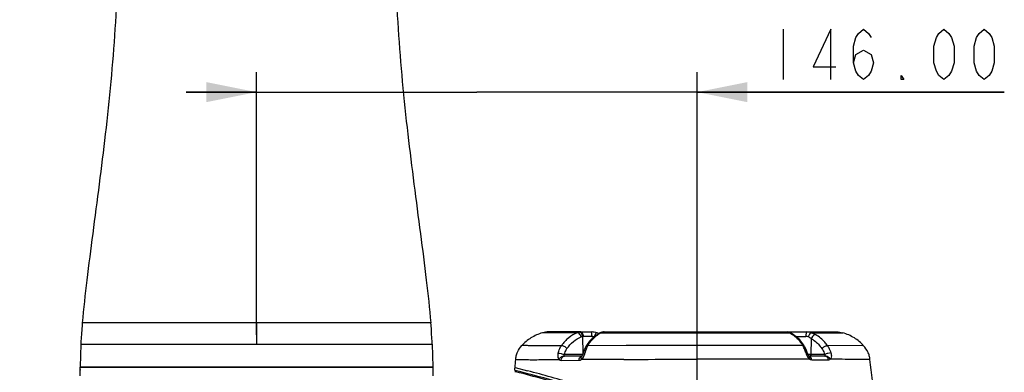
# Model space of a CAD drawing. Header units: millimetres. Extents: x 11 to 407, y 12 to 285.
# Tile 12 of 42: x 138 to 186, y 90 to 107. Entities that reach past the tile are written whole.
import ezdxf

# ---------------------------------------------------------------- set-up
doc = ezdxf.new("R2010")
doc.units = ezdxf.units.MM
doc.header["$LTSCALE"] = 23.1
doc.layers.get('0').update_dxf_attribs({"linetype": 'CONTINUOUS'})
doc.layers.add('02___PRT_ALL_AXES', color=7, linetype='CONTINUOUS')
doc.styles.get("Standard").update_dxf_attribs({"font": 'txt', "width": 0.8})
doc.dimstyles.new('DIMSTYLE_1', dxfattribs={"dimtxt": 2.5, "dimasz": 2.5, "dimexe": 1, "dimexo": 1, "dimtad": 1, "dimlfac": 6.666667, "dimzin": 0, "dimdsep": 46, "dimtxsty": 'Standard', "dimblk": '_FILLED', "dimblk1": '_FILLED', "dimblk2": '_FILLED', "dimcen": 0.09, "dimadec": 0, "dimazin": 0, "dimtp": 0.01, "dimtm": 0.01, "dimtfac": 1, "dimtofl": 0, "dimtmove": 0, "dimatfit": 3, "dimldrblk": '_FILLED', "dimfxl": 0, "dimtolj": 1, "dimtzin": 0, "dimarcsym": 0})

# ---------------------------------------------------------------- blocks, each defined once
blk = doc.blocks.new('_FILLED')
at = {"color": 0, "linetype": 'ByBlock'}
blk.add_solid([(0, 0), (-1, 0.2), (-1, -0.2)], dxfattribs=at)
blk = doc.blocks.new('*D1')
at = {"color": 2, "linetype": 'Continuous'}
for p, q in [((148.044, 221.857), (108.524, 221.857)), ((109.524, 221.857), (109.524, 150.869)), ((109.524, 79.882), (109.524, 150.869)), ((155.819, 79.882), (108.524, 79.882))]:
    blk.add_line(p, q, dxfattribs=at)
at = {"color": 2, "linetype": 'Continuous', "xscale": 2.5, "yscale": 2.5, "zscale": 2.5}
for p, rotation in [((109.524, 221.857), 90.00000013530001), ((109.524, 79.882), 270.0000001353)]:
    blk.add_blockref('_FILLED', p, dxfattribs=dict(at, rotation=rotation))
blk = doc.blocks.new('*D5')
at = {"color": 2, "linetype": 'Continuous'}
for p, q in [((149.31, 91.52), (149.31, 104.579)), ((171.21, 74.027), (171.21, 104.579)), ((149.31, 103.579), (145.81, 103.579)), ((145.81, 103.579), (160.26, 103.579)), ((186.488, 103.579), (160.26, 103.579)), ((171.21, 103.579), (186.488, 103.579))]:
    blk.add_line(p, q, dxfattribs=at)
at = {"color": 2, "linetype": 'Continuous', "xscale": 2.5, "yscale": 2.5, "zscale": 2.5}
for p, rotation in [((149.31, 103.579), 359.9999998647), ((171.21, 103.579), 179.999999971)]:
    blk.add_blockref('_FILLED', p, dxfattribs=dict(at, rotation=rotation))
blk = doc.blocks.new('*D7')
at = {"color": 2, "linetype": 'Continuous'}
for p, q in [((152.706, 144.232), (121.042, 144.232)), ((122.042, 144.232), (122.042, 112.057)), ((122.042, 79.882), (122.042, 112.057)), ((152.706, 79.882), (121.042, 79.882))]:
    blk.add_line(p, q, dxfattribs=at)
at = {"color": 2, "linetype": 'Continuous', "xscale": 2.5, "yscale": 2.5, "zscale": 2.5}
for p, rotation in [((122.042, 144.232), 89.99999986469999), ((122.042, 79.882), 269.9999998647)]:
    blk.add_blockref('_FILLED', p, dxfattribs=dict(at, rotation=rotation))

msp = doc.modelspace()

# ---------------------------------------------------------------- linework, layer by layer
at = {"color": 2, "linetype": 'Continuous'}
msp.add_line((175.4881, 106.7043), (175.4881, 104.2043), dxfattribs=at)
at = {"color": 7, "linetype": 'Continuous'}
for p, q in [((157.9734, 92.1068), (140.6466, 92.1068)), ((149.31, 92.1068), (149.31, 91.0568)), ((163.7536, 91.6575), (163.5249, 91.6214)), ((163.6878, 91.6214), (163.5249, 91.6214)), ((163.8125, 91.6212), (163.6878, 91.6214)), ((163.7525, 91.6568), (165.9729, 91.6568)), ((163.7768, 91.6573), (163.7552, 91.6575)), ((164.2635, 91.6567), (163.7768, 91.6573)), ((164.2665, 91.6209), (163.8125, 91.6212)), ((165.4328, 91.6562), (164.2635, 91.6567)), ((164.502, 91.6207), (164.2665, 91.6209)), ((165.2558, 91.6204), (164.502, 91.6207)), ((166.0886, 91.6478), (166.0437, 91.6522)), ((166.1727, 91.6311), (166.0886, 91.6478)), ((166.2393, 91.6129), (166.1727, 91.6311)), ((166.2395, 91.6128), (166.2393, 91.6129)), ((166.2849, 91.5998), (166.2395, 91.6128)), ((166.2756, 91.6023), (166.2395, 91.6128)), ((166.3399, 91.5867), (166.2756, 91.6023)), ((166.3485, 91.5849), (166.2849, 91.5998)), ((166.3497, 91.5849), (166.3399, 91.5867)), ((166.3963, 91.61), (166.3965, 91.6101)), ((166.4541, 91.6224), (166.8661, 91.6225)), ((166.4705, 91.6392), (166.471, 91.6393)), ((166.4867, 91.6437), (166.4706, 91.6392)), ((166.5904, 91.6581), (166.5945, 91.6581)), ((166.5945, 91.6568), (175.7139, 91.6568)), ((166.8661, 91.6225), (175.8148, 91.6219)), ((175.7151, 91.6583), (175.7133, 91.6583)), ((175.7139, 91.6576), (175.7147, 91.6576)), ((175.749, 91.655), (175.7146, 91.6572)), ((175.7214, 91.6568), (178.2303, 91.6568)), ((175.7836, 91.6484), (175.749, 91.655)), ((175.8178, 91.6372), (175.7836, 91.6484)), ((175.9019, 91.5903), (175.902, 91.5903)), ((175.913, 91.5824), (175.902, 91.5903)), ((175.9178, 91.5533), (175.9429, 91.5371)), ((176.8846, 91.6216), (177.6774, 91.6212)), ((177.6774, 91.6212), (177.7239, 91.6212)), ((177.7239, 91.6212), (178.205, 91.6208)), ((178.205, 91.6208), (178.4594, 91.6209)), ((178.2314, 91.6561), (178.4594, 91.6209)), ((140.5724, 91.0568), (140.5396, 89.9318)), ((140.5724, 91.0568), (158.0476, 91.0568)), ((158.0476, 91.0568), (158.0803, 89.9318)), ((165.5238, 91.4348), (165.5382, 90.583)), ((176.8809, 90.5298), (176.8942, 91.3211)), ((165.542, 90.5993), (165.5375, 90.5829)), ((165.5735, 90.698), (165.542, 90.5993)), ((165.751, 91.0384), (165.6888, 90.9418)), ((167.6948, 90.9784), (165.7792, 90.9766)), ((171.1873, 90.9781), (167.6948, 90.9783)), ((176.4688, 90.9782), (171.1873, 90.9781)), ((176.5541, 90.9432), (176.5157, 91.0042)), ((176.7089, 90.5879), (176.6751, 90.69)), ((176.7089, 90.588), (176.7089, 90.5879)), ((179.4941, 90.9755), (177.6915, 90.9774)), ((164.45, 90.2468), (165.3396, 90.2501)), ((165.5188, 90.5298), (164.6073, 90.5298)), ((165.4762, 90.4568), (164.6176, 90.4568)), ((165.474, 90.4574), (165.4707, 90.4548)), ((165.4707, 90.4548), (165.4707, 90.4548)), ((165.4762, 90.4595), (165.474, 90.4574)), ((165.4796, 90.463), (165.4762, 90.4595)), ((176.2813, 90.3004), (171.1955, 90.3021)), ((176.3281, 90.3004), (176.2813, 90.3004)), ((176.8035, 90.3002), (176.3281, 90.3004)), ((177.5597, 90.5298), (176.7311, 90.5298)), ((176.7826, 90.4544), (176.7799, 90.4564)), ((176.7834, 90.4538), (176.7825, 90.4545)), ((176.7826, 90.4544), (176.7825, 90.4545)), ((177.5713, 90.4568), (176.7826, 90.4568)), ((177.7419, 90.2628), (176.9163, 90.2636)), ((179.4815, 90.2951), (179.2996, 90.2954)), ((179.8083, 90.2946), (179.4815, 90.2951)), ((140.535, 89.4818), (140.535, 89.7518)), ((140.5396, 89.9318), (158.0803, 89.9318)), ((149.31, 89.9018), (158.085, 89.9018)), ((158.085, 89.4818), (158.085, 89.9018)), ((162.1447, 89.7539), (162.1829, 89.6976)), ((162.1615, 89.7496), (162.1447, 89.7539)), ((162.1603, 89.8886), (162.7802, 89.7274)), ((162.1809, 89.6826), (162.1819, 89.6901)), ((162.1819, 89.6901), (162.1829, 89.6976)), ((162.1829, 89.6976), (162.1994, 89.6933)), ((162.7802, 89.7274), (162.7873, 89.7255))]:
    msp.add_line(p, q, dxfattribs=at)
at = {"color": 2, "linetype": 'Continuous'}
for points in [[(177.8631, 104.2043), (177.8631, 106.7043), (176.9881, 104.8293), (178.1131, 104.8293)], [(178.9881, 105.0376), (179.1131, 105.4543), (179.4881, 105.6626), (179.8631, 105.4543), (179.9881, 105.0376), (179.8631, 104.6209), (179.7381, 104.4126), (179.4881, 104.2043), (179.2381, 104.4126), (179.1131, 104.6209), (178.9881, 105.0376), (178.9881, 105.8709), (179.1131, 106.2876), (179.2381, 106.4959), (179.4881, 106.7043), (179.7381, 106.4959), (179.8631, 106.2876)], [(183.4881, 104.2043), (183.2381, 104.4126), (183.1131, 104.6209), (182.9881, 105.0376), (182.9881, 105.8709), (183.1131, 106.2876), (183.2381, 106.4959), (183.4881, 106.7043), (183.7381, 106.4959), (183.8631, 106.2876), (183.9881, 105.8709), (183.9881, 105.0376), (183.8631, 104.6209), (183.7381, 104.4126), (183.4881, 104.2043)], [(185.4881, 104.2043), (185.2381, 104.4126), (185.1131, 104.6209), (184.9881, 105.0376), (184.9881, 105.8709), (185.1131, 106.2876), (185.2381, 106.4959), (185.4881, 106.7043), (185.7381, 106.4959), (185.8631, 106.2876), (185.9881, 105.8709), (185.9881, 105.0376), (185.8631, 104.6209), (185.7381, 104.4126), (185.4881, 104.2043)], [(181.4881, 104.2043), (181.3631, 104.2043), (181.3631, 104.4126), (181.4881, 104.2043)]]:
    msp.add_lwpolyline(points, dxfattribs=at)
at = {"color": 7, "linetype": 'Continuous'}
for points in [[(140.6466, 92.1068), (140.6365, 91.9877), (140.6197, 91.7771), (140.6045, 91.5705), (140.5908, 91.3679), (140.5787, 91.1695), (140.5724, 91.0568)], [(158.0476, 91.0568), (158.0413, 91.1695), (158.0291, 91.3679), (158.0154, 91.5705), (158.0002, 91.7771), (157.9834, 91.9877), (157.9734, 92.1068)], [(166.3963, 91.61), (166.2958, 91.5559), (166.1378, 91.4503), (165.997, 91.3302), (165.8692, 91.1942), (165.751, 91.0384)], [(166.2393, 91.6129), (166.1626, 91.6335), (166.0777, 91.6493), (165.994, 91.6565), (165.9729, 91.6568)], [(166.5966, 91.6578), (166.5932, 91.6578), (166.5824, 91.6578), (166.5692, 91.6575), (166.5541, 91.6566), (166.5371, 91.6546), (166.5198, 91.6516), (166.5041, 91.6483), (166.4884, 91.6445), (166.4719, 91.6399), (166.4692, 91.6391)], [(166.5904, 91.6575), (166.5804, 91.6574), (166.5635, 91.6567), (166.5443, 91.655), (166.5243, 91.652), (166.5056, 91.6482), (166.4867, 91.6437)], [(175.9019, 91.5903), (175.8811, 91.6044), (175.8505, 91.6221), (175.8178, 91.6372)], [(176.009, 91.5186), (175.9831, 91.5354), (175.9442, 91.5611), (175.913, 91.5824)], [(176.5157, 91.0042), (176.4199, 91.1385), (176.3143, 91.2622), (176.1994, 91.374), (176.076, 91.4727), (176.009, 91.5186)], [(165.5375, 90.5829), (165.5336, 90.5695), (165.5241, 90.5423), (165.5136, 90.5179), (165.5035, 90.4979), (165.4941, 90.4823), (165.4862, 90.471), (165.4796, 90.463)], [(165.688, 90.9404), (165.6484, 90.8707), (165.6088, 90.7877), (165.5735, 90.698)], [(176.6751, 90.69), (176.6349, 90.7895), (176.5904, 90.8803), (176.5546, 90.9423)], [(176.7357, 90.5198), (176.7261, 90.5406), (176.7174, 90.5625), (176.7098, 90.5849), (176.7089, 90.588)], [(176.7799, 90.4564), (176.7737, 90.4621), (176.7655, 90.4715), (176.756, 90.4846), (176.7458, 90.501), (176.7357, 90.5198)]]:
    msp.add_lwpolyline(points, dxfattribs=at)
for centre, radius, start, end in [((165.4327, 91.1791), 0.4795, 89.97174, 92.20275), ((167.1072, 90.302), 1.4731, 118.48562, 122.51044), ((166.6085, 91.1797), 0.4797, 108.23351, 116.23604), ((167.1055, 90.305), 1.4697, 116.30981, 118.48338), ((166.6128, 91.3064), 0.3537, 108.61437, 116.66315), ((166.6036, 91.1936), 0.4651, 106.57693, 108.19359), ((166.6058, 91.326), 0.3329, 106.85681, 108.54059), ((166.6123, 91.305), 0.3548, 104.37102, 106.87357), ((175.1305, 90.2833), 1.494, 52.15323, 57.05637), ((175.0983, 90.242), 1.5464, 47.44726, 52.1507), ((176.2949, 229.367), 137.9294, 269.926992, 270.136859), ((175.1538, 90.1846), 1.5359, 28.84449, 31.1107), ((175.3242, 90.28), 1.3406, 23.33821, 28.78417), ((174.9643, 90.1264), 1.7319, 16.32457, 23.28911), ((177.5313, 90.8756), 0.9421, 196.18653, 199.63721), ((149.5445, 91.2375), 12.6877, 353.89723, 355.72969), ((168.0398, -511.4252), 601.7195, 90.0443524, 90.245894), ((164.7902, 90.7914), 0.8525, 333.37075, 336.57504), ((177.6766, 90.925), 1.0956, 199.51475, 205.08157), ((154.0727, 90.7538), 8.1338, 352.93888, 353.25521), ((153.2134, 90.8547), 8.9989, 353.25977, 353.83717), ((138.0132, -4.2411), 97.0432, 72.804629, 75.59107), ((155.2947, 90.5975), 6.9468, 352.18332, 352.43221), ((137.6819, -5.4884), 98.4681, 73.815531, 75.228787)]:
    msp.add_arc(centre, radius, start, end, dxfattribs=at)
for points, knots in [([(140.6466, 132.0068), (140.7073, 131.2963), (140.87, 129.8189), (141.2751, 126.6942), (141.8314, 122.5434), (142.3263, 117.3691), (142.5102, 112.0568), (142.3263, 106.7444), (141.8314, 101.5702), (141.2751, 97.4193), (140.87, 94.2946), (140.7073, 92.8173), (140.6466, 92.1068)], [0, 0, 0, 0, 0.0533611, 0.1111967, 0.2357937, 0.3667388, 0.5000001, 0.6332613, 0.7642064, 0.8888033, 0.9466389, 1, 1, 1, 1]), ([(157.9734, 132.0068), (157.9127, 131.2963), (157.75, 129.8189), (157.3448, 126.6942), (156.7885, 122.5434), (156.2937, 117.3691), (156.1098, 112.0568), (156.2937, 106.7445), (156.7885, 101.5702), (157.3448, 97.4194), (157.75, 94.2946), (157.9127, 92.8173), (157.9734, 92.1068)], [0, 0, 0, 0, 0.0533611, 0.1111967, 0.2357936, 0.3667387, 0.5, 0.6332613, 0.7642064, 0.8888033, 0.9466389, 1, 1, 1, 1]), ([(163.5238, 91.6211), (163.3249, 91.5574), (162.9481, 91.3903), (162.6292, 91.1273), (162.4951, 90.9809)], [0, 0, 0, 0, 0.5126906, 1, 1, 1, 1]), ([(165.2541, 91.6222), (165.1016, 91.5581), (164.8022, 91.3808), (164.5702, 91.1212), (164.4706, 90.9749)], [0, 0, 0, 0, 0.4831683, 1, 1, 1, 1]), ([(165.4514, 91.4138), (165.4444, 91.4406), (165.4103, 91.5301), (165.3249, 91.6226), (165.2541, 91.6222)], [0, 0, 0, 0, 0.2810899, 1, 1, 1, 1]), ([(165.5238, 91.4348), (165.5211, 91.459), (165.5035, 91.5434), (165.4432, 91.6343), (165.3813, 91.6493)], [0, 0, 0, 0, 0.2773865, 1, 1, 1, 1]), ([(165.5611, 91.4382), (165.5607, 91.4655), (165.5534, 91.5489), (165.4917, 91.6573), (165.4306, 91.6573)], [0, 0, 0, 0, 0.3088673, 1, 1, 1, 1]), ([(165.9729, 91.6568), (165.9665, 91.6568), (165.9656, 91.621), (165.9575, 91.5832), (165.956, 91.5112), (165.9548, 91.4628), (165.9547, 91.4377)], [0, 0, 0, 0, 0.0870511, 0.3261253, 0.6593466, 1, 1, 1, 1]), ([(166.2393, 91.6129), (166.2117, 91.621), (166.1465, 91.5355), (166.1218, 91.4723), (166.1067, 91.4241)], [0, 0, 0, 0, 0.3623985, 1, 1, 1, 1]), ([(175.7147, 91.6576), (175.7195, 91.6576), (175.7414, 91.6558), (175.7626, 91.6488), (175.7782, 91.6418)], [0, 0, 0, 0, 0.2204371, 1, 1, 1, 1]), ([(175.8148, 91.622), (175.8224, 91.6167), (175.8564, 91.5934), (175.891, 91.5708), (175.9178, 91.5533)], [0, 0, 0, 0, 0.2237807, 1, 1, 1, 1]), ([(176.6664, 91.6571), (176.6592, 91.6571), (176.6442, 91.6308), (176.6301, 91.5621), (176.6246, 91.4899), (176.6244, 91.4379)], [0, 0, 0, 0, 0.0947771, 0.3163892, 1, 1, 1, 1]), ([(176.8846, 91.6216), (176.8511, 91.6157), (176.791, 91.5381), (176.7581, 91.4628), (176.7435, 91.4132)], [0, 0, 0, 0, 0.3974026, 1, 1, 1, 1]), ([(177.1104, 91.5212), (177.0935, 91.531), (177.0209, 91.5701), (176.9442, 91.6014), (176.8846, 91.6216)], [0, 0, 0, 0, 0.2373289, 1, 1, 1, 1]), ([(179.4941, 90.9755), (179.3594, 91.1234), (179.0385, 91.3891), (178.6588, 91.5573), (178.4583, 91.6213)], [0, 0, 0, 0, 0.4872648, 1, 1, 1, 1]), ([(164.7429, 90.8295), (164.8325, 90.9614), (165.0423, 91.1961), (165.3131, 91.3557), (165.4514, 91.4138)], [0, 0, 0, 0, 0.5152741, 1, 1, 1, 1]), ([(165.9547, 91.4377), (165.9201, 91.4377), (165.7889, 91.4377), (165.6577, 91.4375), (165.5611, 91.4382)], [0, 0, 0, 0, 0.2642861, 1, 1, 1, 1]), ([(165.7792, 90.9766), (165.8156, 91.0371), (165.9609, 91.2546), (166.1544, 91.4417), (166.3155, 91.5443)], [0, 0, 0, 0, 0.2699806, 1, 1, 1, 1]), ([(176.144, 91.3811), (176.1744, 91.3533), (176.2972, 91.2314), (176.4007, 91.0908), (176.4688, 90.9782)], [0, 0, 0, 0, 0.238387, 1, 1, 1, 1]), ([(177.1104, 91.5212), (177.0905, 91.5218), (176.9892, 91.4943), (176.9214, 91.3981), (176.8942, 91.3211)], [0, 0, 0, 0, 0.19606, 1, 1, 1, 1]), ([(176.8942, 91.3211), (176.9443, 91.2921), (177.1447, 91.1604), (177.3134, 90.9818), (177.4159, 90.8318)], [0, 0, 0, 0, 0.2417285, 1, 1, 1, 1]), ([(177.6915, 90.9774), (177.6521, 91.0349), (177.4904, 91.247), (177.281, 91.4229), (177.1104, 91.5212)], [0, 0, 0, 0, 0.2613971, 1, 1, 1, 1]), ([(162.197, 90.2927), (162.2015, 90.3509), (162.2156, 90.4779), (162.3001, 90.7194), (162.4092, 90.8871), (162.4951, 90.9809)], [0, 0, 0, 0, 0.2295634, 0.4996189, 1, 1, 1, 1]), ([(164.4707, 90.9749), (164.3206, 90.9747), (164.038, 90.9743), (163.6418, 90.9739), (163.3015, 90.9741), (163.0202, 90.9748), (162.8233, 90.9763), (162.6973, 90.9774), (162.6257, 90.9791), (162.5722, 90.9784), (162.5292, 90.9827), (162.512, 90.977), (162.495, 90.9835), (162.4951, 90.9809)], [0, 0, 0, 0, 0.2279282, 0.4290299, 0.6016915, 0.7445692, 0.8563881, 0.9003515, 0.9363066, 0.9642331, 0.9841323, 0.9960412, 1, 1, 1, 1]), ([(164.3012, 90.6033), (164.293, 90.5742), (164.2738, 90.4682), (164.2934, 90.3377), (164.3529, 90.2847)], [0, 0, 0, 0, 0.274407, 1, 1, 1, 1]), ([(164.3012, 90.6033), (164.3514, 90.6051), (164.4566, 90.586), (164.5577, 90.554), (164.6073, 90.5298)], [0, 0, 0, 0, 0.4766295, 1, 1, 1, 1]), ([(164.3013, 90.6035), (164.3106, 90.6374), (164.3517, 90.7675), (164.4136, 90.8912), (164.4706, 90.9748)], [0, 0, 0, 0, 0.2578033, 1, 1, 1, 1]), ([(164.7429, 90.8295), (164.7062, 90.8721), (164.6217, 90.9358), (164.5191, 90.976), (164.4706, 90.9748)], [0, 0, 0, 0, 0.5367158, 1, 1, 1, 1]), ([(164.6073, 90.5298), (164.6148, 90.5573), (164.6473, 90.6623), (164.6972, 90.7621), (164.7429, 90.8295)], [0, 0, 0, 0, 0.2590998, 1, 1, 1, 1]), ([(165.6257, 90.6058), (165.6057, 90.6067), (165.5769, 90.6077), (165.5404, 90.594), (165.5375, 90.5829)], [0, 0, 0, 0, 0.6364148, 1, 1, 1, 1]), ([(165.6888, 90.9418), (165.7011, 90.9619), (165.7373, 90.9766), (165.7697, 90.977), (165.7792, 90.9766)], [0, 0, 0, 0, 0.7134498, 1, 1, 1, 1]), ([(176.5541, 90.9432), (176.5424, 90.9623), (176.5087, 90.9771), (176.4778, 90.9783), (176.4688, 90.9782)], [0, 0, 0, 0, 0.7149056, 1, 1, 1, 1]), ([(176.6265, 90.613), (176.6366, 90.6132), (176.6636, 90.6128), (176.7035, 90.6064), (176.7089, 90.588)], [0, 0, 0, 0, 0.3427773, 1, 1, 1, 1]), ([(177.4159, 90.8318), (177.453, 90.8752), (177.5385, 90.9396), (177.6428, 90.9799), (177.6915, 90.9775)], [0, 0, 0, 0, 0.5399808, 1, 1, 1, 1]), ([(177.4159, 90.8318), (177.4626, 90.7633), (177.5146, 90.6629), (177.5512, 90.5574), (177.5597, 90.5298)], [0, 0, 0, 0, 0.7416929, 1, 1, 1, 1]), ([(177.8672, 90.6124), (177.8168, 90.6151), (177.7102, 90.5933), (177.6091, 90.5572), (177.5597, 90.5298)], [0, 0, 0, 0, 0.4719806, 1, 1, 1, 1]), ([(177.6915, 90.9774), (177.7101, 90.9503), (177.7832, 90.8364), (177.8365, 90.7103), (177.867, 90.6126)], [0, 0, 0, 0, 0.243057, 1, 1, 1, 1]), ([(177.867, 90.6126), (177.8757, 90.5838), (177.8996, 90.4816), (177.8876, 90.3514), (177.8308, 90.2986)], [0, 0, 0, 0, 0.2795817, 1, 1, 1, 1]), ([(179.8083, 90.2946), (179.801, 90.3526), (179.7804, 90.4782), (179.6893, 90.7163), (179.5795, 90.8817), (179.4941, 90.9755)], [0, 0, 0, 0, 0.2307171, 0.4997714, 1, 1, 1, 1]), ([(162.197, 90.2927), (162.1987, 90.2953), (162.2144, 90.2883), (162.2386, 90.2934), (162.2856, 90.2883), (162.3475, 90.2879), (162.4275, 90.2853), (162.567, 90.2829), (162.7824, 90.2809), (163.0885, 90.2804), (163.4571, 90.2811), (163.8855, 90.2827), (164.1908, 90.2841), (164.3529, 90.2848)], [0, 0, 0, 0, 0.0043187, 0.0170989, 0.0381475, 0.067276, 0.1043252, 0.1491507, 0.2615971, 0.4038635, 0.5752078, 0.7743871, 1, 1, 1, 1]), ([(164.3529, 90.2847), (164.3635, 90.3101), (164.4159, 90.3984), (164.5178, 90.4673), (164.5936, 90.4663)], [0, 0, 0, 0, 0.266189, 1, 1, 1, 1]), ([(164.45, 90.2468), (164.4526, 90.2996), (164.4798, 90.3987), (164.5743, 90.4568), (164.6176, 90.4568)], [0, 0, 0, 0, 0.5497476, 1, 1, 1, 1]), ([(164.6073, 90.5298), (164.5967, 90.5205), (164.5771, 90.5007), (164.5864, 90.4734), (164.5936, 90.4663)], [0, 0, 0, 0, 0.5828572, 1, 1, 1, 1]), ([(165.3396, 90.2501), (165.3409, 90.2746), (165.352, 90.3555), (165.4117, 90.4471), (165.4706, 90.4558)], [0, 0, 0, 0, 0.2915457, 1, 1, 1, 1]), ([(165.4399, 90.3961), (165.4389, 90.3878), (165.4378, 90.3512), (165.4473, 90.315), (165.4574, 90.2888)], [0, 0, 0, 0, 0.2290821, 1, 1, 1, 1]), ([(165.4707, 90.4548), (165.4576, 90.4456), (165.4447, 90.4245), (165.4407, 90.4025), (165.4399, 90.3961)], [0, 0, 0, 0, 0.7133359, 1, 1, 1, 1]), ([(165.5522, 90.4093), (165.5461, 90.3971), (165.5222, 90.3519), (165.4885, 90.3102), (165.4574, 90.2888)], [0, 0, 0, 0, 0.2647246, 1, 1, 1, 1]), ([(167.574, 90.2939), (167.8639, 90.2945), (169.0711, 90.2967), (170.2783, 90.3017), (171.1955, 90.3021)], [0, 0, 0, 0, 0.240164, 1, 1, 1, 1]), ([(176.6844, 90.4605), (176.6919, 90.4445), (176.7217, 90.385), (176.7627, 90.3276), (176.8035, 90.3002)], [0, 0, 0, 0, 0.2646694, 1, 1, 1, 1]), ([(176.8035, 90.3002), (176.8086, 90.3158), (176.8216, 90.3657), (176.8131, 90.4336), (176.7826, 90.4544)], [0, 0, 0, 0, 0.3085759, 1, 1, 1, 1]), ([(176.9163, 90.2636), (176.9119, 90.3088), (176.8897, 90.3907), (176.8187, 90.4497), (176.7827, 90.4555)], [0, 0, 0, 0, 0.5550408, 1, 1, 1, 1]), ([(176.8419, 90.4582), (176.8476, 90.4599), (176.8723, 90.4756), (176.8805, 90.5075), (176.8809, 90.5298)], [0, 0, 0, 0, 0.2080278, 1, 1, 1, 1]), ([(177.5727, 90.5188), (177.5707, 90.5207), (177.5665, 90.5245), (177.5621, 90.528), (177.5597, 90.5298)], [0, 0, 0, 0, 0.4845213, 1, 1, 1, 1]), ([(177.7419, 90.2628), (177.7366, 90.3126), (177.7049, 90.4059), (177.6132, 90.4568), (177.5713, 90.4568)], [0, 0, 0, 0, 0.5450304, 1, 1, 1, 1]), ([(177.5895, 90.4657), (177.5916, 90.4688), (177.5986, 90.4881), (177.5841, 90.5079), (177.5727, 90.5188)], [0, 0, 0, 0, 0.1915441, 1, 1, 1, 1]), ([(177.6165, 90.4648), (177.6376, 90.4626), (177.7278, 90.4376), (177.8014, 90.3636), (177.8309, 90.2986)], [0, 0, 0, 0, 0.2296669, 1, 1, 1, 1]), ([(179.2996, 90.2954), (179.2056, 90.2956), (178.716, 90.297), (178.2264, 90.2981), (177.8308, 90.2986)], [0, 0, 0, 0, 0.1920072, 1, 1, 1, 1]), ([(180.2977, 83.1139), (180.2966, 84.0692), (180.2179, 85.7628), (180.0425, 88.1562), (179.897, 89.5941), (179.8084, 90.2945)], [0, 0, 0, 0, 0.3980408, 0.705848, 1, 1, 1, 1]), ([(162.1994, 89.6933), (162.6555, 89.5739), (164.1599, 89.1789), (165.6534, 88.7425), (166.6887, 88.4216)], [0, 0, 0, 0, 0.3031296, 1, 1, 1, 1])]:
    msp.add_open_spline(points, degree=3, knots=knots, dxfattribs=at)
for points in [[(165.3595, 91.6503), (165.324, 91.6445), (165.289, 91.6343), (165.2558, 91.6204)], [(165.3813, 91.6493), (165.3737, 91.6511), (165.3657, 91.6522), (165.3578, 91.6521)], [(165.4337, 91.6562), (165.4089, 91.6562), (165.384, 91.6543), (165.3595, 91.6503)], [(166.3965, 91.6101), (166.4141, 91.6188), (166.4345, 91.6229), (166.4541, 91.6225)], [(166.471, 91.6393), (166.4833, 91.643), (166.4964, 91.6447), (166.5093, 91.6446)], [(166.5242, 91.6487), (166.5458, 91.6542), (166.5681, 91.6577), (166.5904, 91.6581)], [(175.7782, 91.6418), (175.7909, 91.6362), (175.8031, 91.6294), (175.8148, 91.6219)], [(175.8148, 91.622), (175.8456, 91.6194), (175.8768, 91.6084), (175.9019, 91.5903)], [(176.8846, 91.6216), (176.8151, 91.6462), (176.7401, 91.6572), (176.6664, 91.6573)], [(165.4514, 91.4138), (165.4746, 91.4236), (165.499, 91.4307), (165.5238, 91.4348)], [(165.5611, 91.4382), (165.5486, 91.4383), (165.536, 91.4376), (165.5238, 91.4348)], [(166.0886, 91.4084), (166.0461, 91.4252), (166.0004, 91.4377), (165.9547, 91.4377)], [(175.9429, 91.5371), (175.9657, 91.5372), (175.9897, 91.5311), (176.0089, 91.5186)], [(176.7435, 91.4132), (176.7067, 91.4303), (176.6649, 91.438), (176.6244, 91.4379)], [(176.8942, 91.3211), (176.8483, 91.3579), (176.7969, 91.3884), (176.7435, 91.4132)], [(165.6257, 90.6058), (165.6205, 90.5876), (165.615, 90.5694), (165.6092, 90.5513)], [(165.6938, 90.8075), (165.6666, 90.742), (165.6441, 90.6743), (165.6257, 90.6058)], [(165.7792, 90.9765), (165.7469, 90.9223), (165.718, 90.8658), (165.6938, 90.8075)], [(164.3529, 90.2847), (164.3791, 90.2619), (164.4152, 90.2467), (164.45, 90.2468)], [(164.5936, 90.4663), (164.5997, 90.4603), (164.609, 90.4568), (164.6176, 90.4568)], [(165.3396, 90.2501), (165.3809, 90.2503), (165.4233, 90.2655), (165.4574, 90.2888)], [(165.6092, 90.5513), (165.5985, 90.5178), (165.5864, 90.4847), (165.5724, 90.4525)], [(176.9163, 90.2636), (176.8768, 90.2636), (176.8364, 90.2782), (176.8035, 90.3002)], [(177.5713, 90.4568), (177.5781, 90.4568), (177.5857, 90.4601), (177.5895, 90.4657)], [(177.5895, 90.4657), (177.5985, 90.4661), (177.6075, 90.4658), (177.6165, 90.4648)], [(177.8309, 90.2986), (177.8073, 90.277), (177.7739, 90.2628), (177.7419, 90.2628)]]:
    msp.add_open_spline(points, degree=3, dxfattribs=at)
at = {"layer": '02___PRT_ALL_AXES', "color": 7, "linetype": 'Continuous'}
for p, q in [((140.535, 89.7547), (140.5352, 89.7632)), ((140.535, 89.7547), (140.535, 89.7518)), ((140.5352, 89.7632), (140.5354, 89.7771)), ((140.5354, 89.7771), (140.5352, 89.7632)), ((140.5354, 89.7771), (140.5355, 89.785)), ((140.5355, 89.785), (140.5354, 89.7771)), ((140.5355, 89.785), (140.5356, 89.7957)), ((140.5356, 89.7957), (140.5357, 89.8)), ((140.5363, 89.9018), (149.31, 89.9018)), ((140.685, 89.9018), (140.685, 89.9318)), ((157.935, 89.9018), (157.935, 89.9318))]:
    msp.add_line(p, q, dxfattribs=at)
for centre, radius, start, end in [((131.7102, 89.9021), 8.8261, 359.23953, 359.99784), ((131.6389, 89.903), 8.8974, 359.33637, 359.45535)]:
    msp.add_arc(centre, radius, start, end, dxfattribs=at)

# ---------------------------------------------------------------- dimensions: what is measured, and where the dimension line sits
at = {"color": 2, "linetype": 'Continuous'}
for base, p1, p2, angle, picture, middle in [((109.5244, 221.8568), (156.8192, 79.8818), (149.0437, 221.8568), 90, '*D1', (109.5244, 144.8693)), ((122.0423, 79.8818), (153.7055, 144.2318), (153.7055, 79.8818), 270, '*D7', (122.0423, 109.7729)), ((149.31, 103.5793), (171.21, 73.0271), (149.31, 90.5204), 180, '*D5', (174.4881, 103.5793))]:
    dim = msp.add_linear_dim(base=base, p1=p1, p2=p2, angle=angle, dimstyle='DIMSTYLE_1', dxfattribs=at)
    dim.commit()
    dim.dimension.update_dxf_attribs({"geometry": picture, "text_midpoint": middle, "dimtype": 160})

doc.saveas('drawing.dxf')
